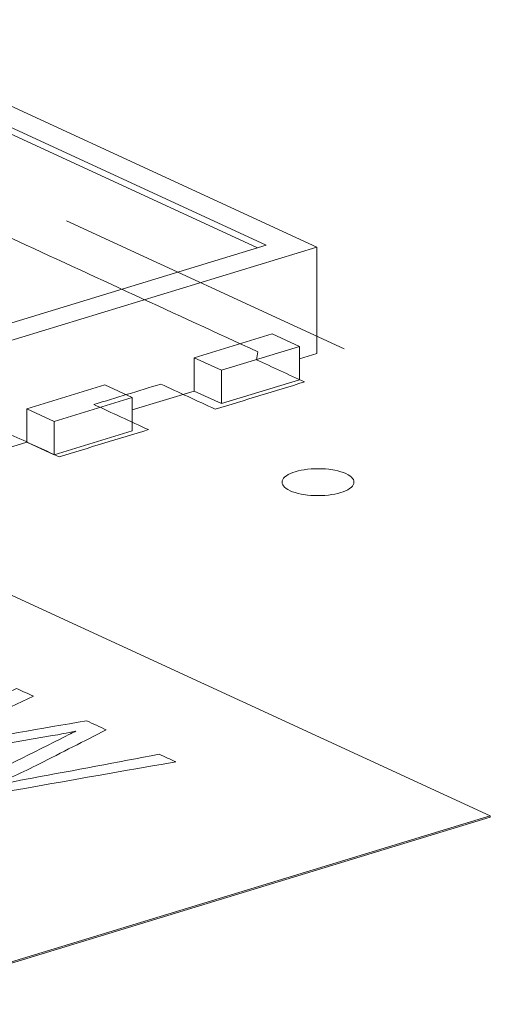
# Model space of a CAD drawing. Header units: inches. Extents: x 511 to 849, y 252 to 484.
# Tile 21 of 235: x 591.56 to 594.83, y 317.23 to 324.08. Entities that reach past the tile are written whole.
import ezdxf

# ---------------------------------------------------------------- set-up
doc = ezdxf.new("R2010")
doc.units = ezdxf.units.IN
doc.header["$MEASUREMENT"] = 0
doc.layers.add('1', color=7, linetype='Continuous')

# ---------------------------------------------------------------- blocks, each defined once
blk = doc.blocks.new('block 2073')
at = {"layer": '1', "color": 155, "lineweight": 18, "true_color": 0x4c7299}
blk.add_lwpolyline([(594.8349, 318.5433), (570.8486, 329.608)], dxfattribs=at)
blk = doc.blocks.new('block 2090')
at = {"layer": '1', "color": 155, "lineweight": 18, "true_color": 0x4c7299}
blk.add_lwpolyline([(594.8349, 318.5433), (590.5691, 317.2399)], dxfattribs=at)
blk = doc.blocks.new('block 2448')
at = {"layer": '1', "color": 155, "lineweight": 18, "true_color": 0x4c7299}
blk.add_lwpolyline([(593.2777, 322.5137), (591.3387, 321.9213)], dxfattribs=at)
blk = doc.blocks.new('block 2449')
at = {"layer": '1', "color": 155, "lineweight": 18, "true_color": 0x4c7299}
blk.add_lwpolyline([(590.4372, 323.824), (593.2777, 322.5137)], dxfattribs=at)
blk = doc.blocks.new('block 2451')
at = {"layer": '1', "color": 155, "lineweight": 18, "true_color": 0x4c7299}
blk.add_lwpolyline([(591.3026, 321.7893), (593.6294, 322.5002)], dxfattribs=at)
blk = doc.blocks.new('block 2454')
at = {"layer": '1', "color": 155, "lineweight": 18, "true_color": 0x4c7299}
blk.add_lwpolyline([(593.6294, 322.5002), (590.4733, 323.9561)], dxfattribs=at)
blk = doc.blocks.new('block 2455')
at = {"layer": '1', "color": 155, "lineweight": 18, "true_color": 0x4c7299}
blk.add_lwpolyline([(592.3451, 321.4528), (591.8022, 321.2869)], dxfattribs=at)
blk = doc.blocks.new('block 2456')
at = {"layer": '1', "color": 155, "lineweight": 18, "true_color": 0x4c7299}
blk.add_lwpolyline([(591.8022, 321.2869), (591.6128, 321.3743)], dxfattribs=at)
blk = doc.blocks.new('block 2457')
at = {"layer": '1', "color": 155, "lineweight": 18, "true_color": 0x4c7299}
blk.add_lwpolyline([(592.1557, 321.5402), (592.3451, 321.4528)], dxfattribs=at)
blk = doc.blocks.new('block 2458')
at = {"layer": '1', "color": 155, "lineweight": 18, "true_color": 0x4c7299}
blk.add_lwpolyline([(592.9656, 321.6424), (593.5085, 321.8083)], dxfattribs=at)
blk = doc.blocks.new('block 2459')
at = {"layer": '1', "color": 155, "lineweight": 18, "true_color": 0x4c7299}
blk.add_lwpolyline([(592.7762, 321.7297), (592.9656, 321.6424)], dxfattribs=at)
blk = doc.blocks.new('block 2460')
at = {"layer": '1', "color": 155, "lineweight": 18, "true_color": 0x4c7299}
blk.add_lwpolyline([(593.5085, 321.8083), (593.3191, 321.8956)], dxfattribs=at)
blk = doc.blocks.new('block 2895')
at = {"layer": '1', "color": 155, "lineweight": 18, "true_color": 0x4c7299}
blk.add_lwpolyline([(594.8349, 318.534), (590.5691, 317.2307)], dxfattribs=at)
blk = doc.blocks.new('block 2951')
at = {"layer": '1', "color": 155, "lineweight": 18, "true_color": 0x4c7299}
blk.add_lwpolyline([(594.8349, 318.5433), (594.8349, 318.534)], dxfattribs=at)
blk = doc.blocks.new('block 3212')
at = {"layer": '1', "color": 155, "lineweight": 18, "true_color": 0x4c7299}
blk.add_lwpolyline([(593.6294, 322.5002), (593.6294, 321.7587)], dxfattribs=at)
blk = doc.blocks.new('block 3213')
at = {"layer": '1', "color": 155, "lineweight": 18, "true_color": 0x4c7299}
blk.add_lwpolyline([(590.4372, 323.7777), (593.2172, 322.4953)], dxfattribs=at)
blk = doc.blocks.new('block 3215')
at = {"layer": '1', "color": 155, "lineweight": 18, "true_color": 0x4c7299}
blk.add_lwpolyline([(591.6128, 321.3743), (591.6128, 321.1426)], dxfattribs=at)
blk = doc.blocks.new('block 3216')
at = {"layer": '1', "color": 155, "lineweight": 18, "true_color": 0x4c7299}
blk.add_lwpolyline([(592.7762, 321.7297), (592.7762, 321.498)], dxfattribs=at)
blk = doc.blocks.new('block 3217')
at = {"layer": '1', "color": 155, "lineweight": 18, "true_color": 0x4c7299}
blk.add_lwpolyline([(592.9656, 321.6424), (592.9656, 321.4107)], dxfattribs=at)
blk = doc.blocks.new('block 3218')
at = {"layer": '1', "color": 155, "lineweight": 18, "true_color": 0x4c7299}
blk.add_lwpolyline([(593.5085, 321.8083), (593.5085, 321.5765)], dxfattribs=at)
blk = doc.blocks.new('block 3219')
at = {"layer": '1', "color": 155, "lineweight": 18, "true_color": 0x4c7299}
blk.add_lwpolyline([(591.6128, 321.3743), (592.1557, 321.5402)], dxfattribs=at)
blk = doc.blocks.new('block 3220')
at = {"layer": '1', "color": 155, "lineweight": 18, "true_color": 0x4c7299}
blk.add_lwpolyline([(593.3191, 321.8956), (592.7762, 321.7297)], dxfattribs=at)
blk = doc.blocks.new('block 3221')
at = {"layer": '1', "color": 155, "lineweight": 18, "true_color": 0x4c7299}
blk.add_lwpolyline([(591.8022, 321.2869), (591.8022, 321.0552)], dxfattribs=at)
blk = doc.blocks.new('block 3222')
at = {"layer": '1', "color": 155, "lineweight": 18, "true_color": 0x4c7299}
blk.add_lwpolyline([(592.3451, 321.4528), (592.3451, 321.2211)], dxfattribs=at)
blk = doc.blocks.new('block 3223')
at = {"layer": '1', "color": 155, "lineweight": 18, "true_color": 0x4c7299}
blk.add_lwpolyline([(592.3451, 321.2211), (591.8022, 321.0552)], dxfattribs=at)
blk = doc.blocks.new('block 3224')
at = {"layer": '1', "color": 155, "lineweight": 18, "true_color": 0x4c7299}
blk.add_lwpolyline([(592.9656, 321.4107), (593.5085, 321.5765)], dxfattribs=at)
blk = doc.blocks.new('block 3225')
at = {"layer": '1', "color": 155, "lineweight": 18, "true_color": 0x4c7299}
blk.add_lwpolyline([(591.8022, 321.0552), (591.6128, 321.1426)], dxfattribs=at)
blk = doc.blocks.new('block 3226')
at = {"layer": '1', "color": 155, "lineweight": 18, "true_color": 0x4c7299}
blk.add_lwpolyline([(592.7762, 321.498), (592.9656, 321.4107)], dxfattribs=at)
blk = doc.blocks.new('block 3228')
at = {"layer": '1', "color": 155, "lineweight": 18, "true_color": 0x4c7299}
blk.add_lwpolyline([(591.3026, 321.0478), (591.6128, 321.1426)], dxfattribs=at)
blk = doc.blocks.new('block 3229')
at = {"layer": '1', "color": 155, "lineweight": 18, "true_color": 0x4c7299}
blk.add_lwpolyline([(593.5085, 321.7218), (593.6294, 321.7587)], dxfattribs=at)
blk = doc.blocks.new('block 3230')
at = {"layer": '1', "color": 155, "lineweight": 18, "true_color": 0x4c7299}
blk.add_lwpolyline([(592.3451, 321.3663), (592.7762, 321.498)], dxfattribs=at)
blk = doc.blocks.new('block 3658')
at = {"layer": '1', "color": 18, "lineweight": 13, "true_color": 0x4c0000}
blk.add_lwpolyline([(593.8195, 321.7908), (591.8878, 322.6819)], dxfattribs=at)
blk = doc.blocks.new('block 3695')
at = {"layer": '1', "color": 18, "lineweight": 13, "true_color": 0x4c0000}
blk.add_lwpolyline([(593.8195, 321.7908), (591.8878, 322.6819)], dxfattribs=at)
blk = doc.blocks.new('block 5691')
at = {"layer": '1', "color": 18, "lineweight": 13, "true_color": 0x4c0000}
blk.add_lwpolyline([(593.4793, 320.9366), (593.4984, 320.9419), (593.5192, 320.9466), (593.5414, 320.9505), (593.5649, 320.9537), (593.5892, 320.956), (593.6141, 320.9573), (593.6639, 320.9572), (593.6881, 320.9557), (593.7114, 320.9535), (593.7551, 320.9466), (593.776, 320.9419), (593.7959, 320.9364), (593.8144, 320.9301), (593.8312, 320.9231), (593.846, 320.9155), (593.8587, 320.9074), (593.8691, 320.899), (593.8771, 320.8903), (593.8828, 320.8816), (593.8861, 320.8729), (593.8873, 320.8638), (593.8861, 320.8546), (593.8825, 320.8454), (593.8763, 320.8363), (593.8678, 320.8275), (593.8569, 320.819), (593.844, 320.811), (593.8291, 320.8036), (593.8127, 320.7969), (593.7951, 320.791), (593.776, 320.7857), (593.7552, 320.781), (593.733, 320.7771), (593.7095, 320.7739), (593.6852, 320.7717), (593.6603, 320.7703), (593.6105, 320.7704), (593.5863, 320.7719), (593.563, 320.7741), (593.5193, 320.781), (593.4984, 320.7857), (593.4785, 320.7912), (593.46, 320.7975), (593.4432, 320.8045), (593.4284, 320.8121), (593.4157, 320.8202), (593.4053, 320.8286), (593.3973, 320.8373), (593.3916, 320.846), (593.3883, 320.8548), (593.3871, 320.8638), (593.3883, 320.873), (593.3919, 320.8822), (593.3981, 320.8913), (593.4066, 320.9002), (593.4175, 320.9086), (593.4304, 320.9166), (593.4453, 320.924), (593.4617, 320.9307), (593.4793, 320.9366)], dxfattribs=at)
blk = doc.blocks.new('block 5692')
at = {"layer": '1', "color": 18, "lineweight": 13, "true_color": 0x4c0000}
blk.add_open_spline([(592.9231, 321.3717), (593.1299, 321.4349), (593.3367, 321.498), (593.5435, 321.5612), (593.432, 321.6127), (593.3204, 321.6642), (593.2089, 321.7156), (593.2122, 321.7339), (593.2155, 321.7522), (593.2188, 321.7705), (592.6458, 322.0348), (592.0729, 322.2991), (591.5, 322.5634), (591.3647, 322.5688), (591.2293, 322.5741), (591.0939, 322.5795), (590.6223, 322.4354), (590.1506, 322.2913), (589.679, 322.1472), (589.6655, 322.0964), (589.652, 322.0455), (589.6386, 321.9946), (590.2115, 321.7304), (590.7844, 321.4661), (591.3573, 321.2018), (591.4057, 321.1993), (591.4541, 321.1968), (591.5025, 321.1943), (591.6141, 321.1428), (591.7257, 321.0914), (591.8372, 321.0399), (592.044, 321.1031), (592.2509, 321.1663), (592.4577, 321.2295), (592.3315, 321.2877), (592.2052, 321.3459), (592.079, 321.4042), (592.2341, 321.4516), (592.3892, 321.499), (592.5443, 321.5464), (592.6706, 321.4881), (592.7968, 321.4299), (592.9231, 321.3717)], degree=3, knots=[0, 0, 0, 0, 1, 1, 1, 2, 2, 2, 3, 3, 3, 4, 4, 4, 5, 5, 5, 6, 6, 6, 7, 7, 7, 8, 8, 8, 9, 9, 9, 10, 10, 10, 11, 11, 11, 12, 12, 12, 13, 13, 13, 14, 14, 14, 14], dxfattribs=at)
blk = doc.blocks.new('block 5693')
at = {"layer": '1', "color": 18, "lineweight": 13, "true_color": 0x4c0000}
blk.add_open_spline([(592.9231, 321.3717), (593.1299, 321.4349), (593.3367, 321.498), (593.5435, 321.5612), (593.432, 321.6127), (593.3204, 321.6642), (593.2089, 321.7156), (593.2122, 321.7339), (593.2155, 321.7522), (593.2188, 321.7705), (592.6458, 322.0348), (592.0729, 322.2991), (591.5, 322.5634), (591.3647, 322.5688), (591.2293, 322.5741), (591.0939, 322.5795), (590.6223, 322.4354), (590.1506, 322.2913), (589.679, 322.1472), (589.6655, 322.0964), (589.652, 322.0455), (589.6386, 321.9946), (590.2115, 321.7304), (590.7844, 321.4661), (591.3573, 321.2018), (591.4057, 321.1993), (591.4541, 321.1968), (591.5025, 321.1943), (591.6141, 321.1428), (591.7257, 321.0914), (591.8372, 321.0399), (592.044, 321.1031), (592.2509, 321.1663), (592.4577, 321.2295), (592.3315, 321.2877), (592.2052, 321.3459), (592.079, 321.4042), (592.2341, 321.4516), (592.3892, 321.499), (592.5443, 321.5464), (592.6706, 321.4881), (592.7968, 321.4299), (592.9231, 321.3717)], degree=3, knots=[0, 0, 0, 0, 1, 1, 1, 2, 2, 2, 3, 3, 3, 4, 4, 4, 5, 5, 5, 6, 6, 6, 7, 7, 7, 8, 8, 8, 9, 9, 9, 10, 10, 10, 11, 11, 11, 12, 12, 12, 13, 13, 13, 14, 14, 14, 14], dxfattribs=at)
blk = doc.blocks.new('block 5798')
at = {"layer": '1', "color": 18, "lineweight": 13, "true_color": 0x4c0000}
blk.add_open_spline([(592.9231, 321.3717), (593.1299, 321.4349), (593.3367, 321.498), (593.5435, 321.5612), (593.432, 321.6127), (593.3204, 321.6642), (593.2089, 321.7156), (593.2122, 321.7339), (593.2155, 321.7522), (593.2188, 321.7705), (592.6458, 322.0348), (592.0729, 322.2991), (591.5, 322.5634), (591.3647, 322.5688), (591.2293, 322.5741), (591.0939, 322.5795), (590.6223, 322.4354), (590.1506, 322.2913), (589.679, 322.1472), (589.6655, 322.0964), (589.652, 322.0455), (589.6386, 321.9946), (590.2115, 321.7304), (590.7844, 321.4661), (591.3573, 321.2018), (591.4057, 321.1993), (591.4541, 321.1968), (591.5025, 321.1943), (591.6141, 321.1428), (591.7257, 321.0914), (591.8372, 321.0399), (592.044, 321.1031), (592.2509, 321.1663), (592.4577, 321.2295), (592.3315, 321.2877), (592.2052, 321.3459), (592.079, 321.4042), (592.2341, 321.4516), (592.3892, 321.499), (592.5443, 321.5464), (592.6706, 321.4881), (592.7968, 321.4299), (592.9231, 321.3717)], degree=3, knots=[0, 0, 0, 0, 1, 1, 1, 2, 2, 2, 3, 3, 3, 4, 4, 4, 5, 5, 5, 6, 6, 6, 7, 7, 7, 8, 8, 8, 9, 9, 9, 10, 10, 10, 11, 11, 11, 12, 12, 12, 13, 13, 13, 14, 14, 14, 14], dxfattribs=at)
blk = doc.blocks.new('block 5806')
at = {"layer": '1', "color": 18, "lineweight": 13, "true_color": 0x4c0000}
blk.add_open_spline([(592.9231, 321.3717), (593.1299, 321.4349), (593.3367, 321.498), (593.5435, 321.5612), (593.432, 321.6127), (593.3204, 321.6642), (593.2089, 321.7156), (593.2122, 321.7339), (593.2155, 321.7522), (593.2188, 321.7705), (592.6458, 322.0348), (592.0729, 322.2991), (591.5, 322.5634), (591.3647, 322.5688), (591.2293, 322.5741), (591.0939, 322.5795), (590.6223, 322.4354), (590.1506, 322.2913), (589.679, 322.1472), (589.6655, 322.0964), (589.652, 322.0455), (589.6386, 321.9946), (590.2115, 321.7304), (590.7844, 321.4661), (591.3573, 321.2018), (591.4057, 321.1993), (591.4541, 321.1968), (591.5025, 321.1943), (591.6141, 321.1428), (591.7257, 321.0914), (591.8372, 321.0399), (592.044, 321.1031), (592.2509, 321.1663), (592.4577, 321.2295), (592.3315, 321.2877), (592.2052, 321.3459), (592.079, 321.4042), (592.2341, 321.4516), (592.3892, 321.499), (592.5443, 321.5464), (592.6706, 321.4881), (592.7968, 321.4299), (592.9231, 321.3717)], degree=3, knots=[0, 0, 0, 0, 1, 1, 1, 2, 2, 2, 3, 3, 3, 4, 4, 4, 5, 5, 5, 6, 6, 6, 7, 7, 7, 8, 8, 8, 9, 9, 9, 10, 10, 10, 11, 11, 11, 12, 12, 12, 13, 13, 13, 14, 14, 14, 14], dxfattribs=at)
blk = doc.blocks.new('block 5833')
at = {"layer": '1', "color": 18, "lineweight": 13, "true_color": 0x4c0000}
blk.add_lwpolyline([(593.4793, 320.9366), (593.4984, 320.9419), (593.5192, 320.9466), (593.5414, 320.9505), (593.5649, 320.9537), (593.5892, 320.956), (593.6141, 320.9573), (593.6639, 320.9572), (593.6881, 320.9557), (593.7114, 320.9535), (593.7551, 320.9466), (593.776, 320.9419), (593.7959, 320.9364), (593.8144, 320.9301), (593.8312, 320.9231), (593.846, 320.9155), (593.8587, 320.9074), (593.8691, 320.899), (593.8771, 320.8903), (593.8828, 320.8816), (593.8861, 320.8729), (593.8873, 320.8638), (593.8861, 320.8546), (593.8825, 320.8454), (593.8763, 320.8363), (593.8678, 320.8275), (593.8569, 320.819), (593.844, 320.811), (593.8291, 320.8036), (593.8127, 320.7969), (593.7951, 320.791), (593.776, 320.7857), (593.7552, 320.781), (593.733, 320.7771), (593.7095, 320.7739), (593.6852, 320.7717), (593.6603, 320.7703), (593.6105, 320.7704), (593.5863, 320.7719), (593.563, 320.7741), (593.5193, 320.781), (593.4984, 320.7857), (593.4785, 320.7912), (593.46, 320.7975), (593.4432, 320.8045), (593.4284, 320.8121), (593.4157, 320.8202), (593.4053, 320.8286), (593.3973, 320.8373), (593.3916, 320.846), (593.3883, 320.8548), (593.3871, 320.8638), (593.3883, 320.873), (593.3919, 320.8822), (593.3981, 320.8913), (593.4066, 320.9002), (593.4175, 320.9086), (593.4304, 320.9166), (593.4453, 320.924), (593.4617, 320.9307), (593.4793, 320.9366)], dxfattribs=at)
blk = doc.blocks.new('block 6056')
at = {"layer": '1', "color": 18, "lineweight": 13, "true_color": 0x4c0000}
blk.add_open_spline([(590.7229, 318.914), (590.6842, 318.9318), (590.6454, 318.9497), (590.6067, 318.9676), (590.9184, 319.1211), (591.2302, 319.2747), (591.5419, 319.4283), (591.5808, 319.4104), (591.6197, 319.3924), (591.6585, 319.3745), (591.448, 319.2767), (591.2375, 319.1789), (591.027, 319.0811), (590.9606, 319.0503), (590.8936, 319.0203), (590.8252, 318.9916), (590.9713, 319.0194), (591.0558, 319.0354), (591.0788, 319.0394), (591.3952, 319.0943), (591.7117, 319.1491), (592.0282, 319.204), (592.074, 319.1828), (592.1198, 319.1617), (592.1655, 319.1406), (592.0103, 319.0617), (591.855, 318.9827), (591.6998, 318.9038), (591.5843, 318.8451), (591.4697, 318.7927), (591.3551, 318.7472), (591.4396, 318.7646), (591.5381, 318.7837), (591.6509, 318.8047), (591.9459, 318.8595), (592.2393, 318.9155), (592.5335, 318.9709), (592.5716, 318.9533), (592.6097, 318.9357), (592.6479, 318.9181), (592.1815, 318.8359), (591.715, 318.7537), (591.2486, 318.6715), (591.212, 318.6884), (591.1754, 318.7052), (591.1388, 318.7221), (591.3739, 318.8402), (591.6089, 318.9584), (591.844, 319.0765), (591.903, 319.1061), (591.9392, 319.1243), (591.9535, 319.1307), (591.8909, 319.1185), (591.8373, 319.1085), (591.7916, 319.1006), (591.4347, 319.039), (591.0791, 318.9762), (590.7229, 318.914)], degree=3, knots=[0, 0, 0, 0, 1, 1, 1, 2, 2, 2, 3, 3, 3, 4, 4, 4, 5, 5, 5, 6, 6, 6, 7, 7, 7, 8, 8, 8, 9, 9, 9, 10, 10, 10, 11, 11, 11, 12, 12, 12, 13, 13, 13, 14, 14, 14, 15, 15, 15, 16, 16, 16, 17, 17, 17, 18, 18, 18, 19, 19, 19, 19], dxfattribs=at)

msp = doc.modelspace()

# ---------------------------------------------------------------- block references
at = {"layer": '1'}
for name in ['block 2073', 'block 2454', 'block 2449', 'block 3213', 'block 3658', 'block 3695', 'block 5692', 'block 5693', 'block 5798', 'block 5806', 'block 2451', 'block 2448', 'block 3212', 'block 3220', 'block 2460', 'block 2458', 'block 3218', 'block 3229', 'block 2459', 'block 3216', 'block 3217', 'block 3219', 'block 2457', 'block 3224', 'block 3230', 'block 3226', 'block 2455', 'block 3222', 'block 2456', 'block 3215', 'block 3221', 'block 3223', 'block 3228', 'block 3225', 'block 5691', 'block 5833', 'block 6056', 'block 2090', 'block 2895', 'block 2951']:
    msp.add_blockref(name, (0, 0), dxfattribs=at)

doc.saveas('drawing.dxf')
